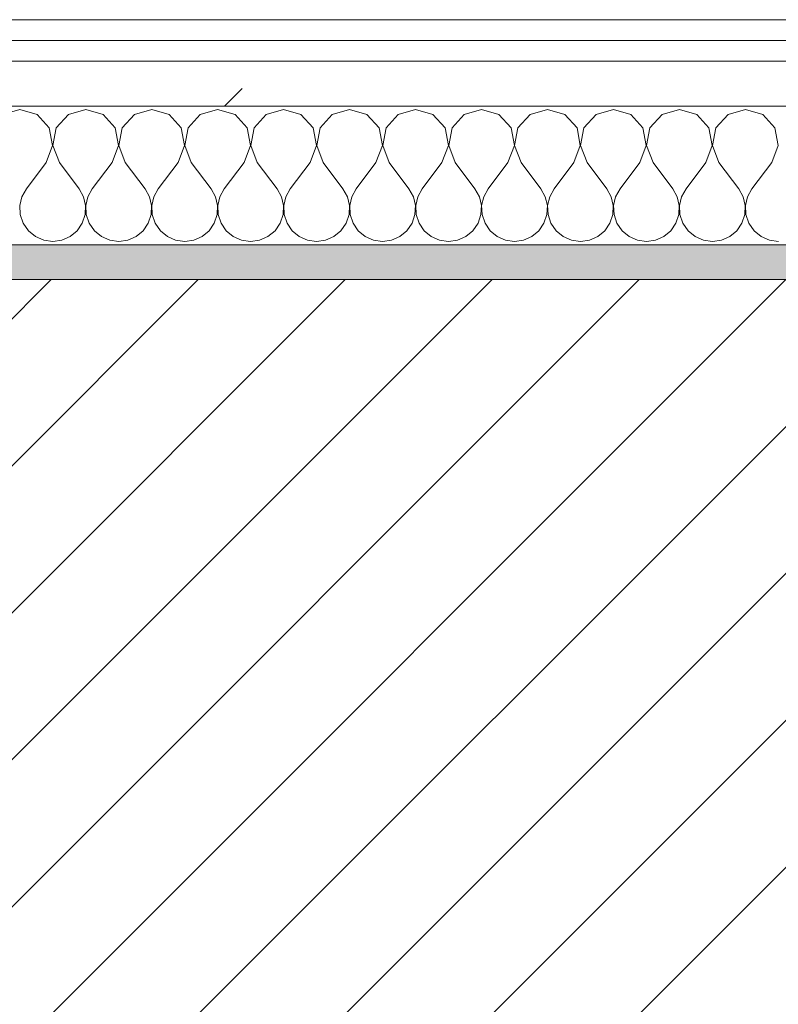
# Model space of a CAD drawing. Header units: millimetres. Extents: x -40968 to 11883, y -18816 to 4378.
# Tile 81 of 209: x -16105 to -15886, y -1413 to -1129. Entities that reach past the tile are written whole.
import ezdxf

# ---------------------------------------------------------------- set-up
doc = ezdxf.new("R2010")
doc.units = ezdxf.units.MM
doc.header["$MEASUREMENT"] = 0
doc.linetypes.add('Wipeout_Contour', pattern=[1000, 0, -1000])
doc.layers.add('12_FAÇ_Façana', color=7, linetype='Continuous')
doc.layers.add('Nuevo_08_E_Envans secs', color=7, linetype='Continuous')
for name, color, linetype, lineweight, true_color in [('12_FAÇ_Façana_Pluma_Nº__176', 7, 'Continuous', 15, 0x93a0c6), ('Nuevo_08_E_Envans secs_Pluma_Nº__102', 7, 'Continuous', 5, 0xcccccc), ('Nuevo_08_E_Envans secs_Pluma_Nº__171', 171, 'Continuous', 13, 0xaaaaff), ('Nuevo_08_E_Envans secs_Pluma_Nº__177', 7, 'Continuous', 15, 0xf7e046)]:
    doc.layers.add(name, color=color, linetype=linetype, lineweight=lineweight, true_color=true_color)
for name, color, linetype, lineweight in [('12_FAÇ_Façana_Pluma_Nº__2', 8, 'Continuous', 5), ('12_FAÇ_Façana_Pluma_Nº__7', 7, 'Continuous', 5), ('Nuevo_08_E_Envans secs_Pluma_Nº__1', 7, 'Continuous', 5)]:
    doc.layers.add(name, color=color, linetype=linetype, lineweight=lineweight)
pattern_1 = [(45, (0, 0), (-183.8478, 183.8478), [195, -65]), (45, (7e-14, 183.85), (-183.8478, 183.8478), [195, -65])]

# ---------------------------------------------------------------- blocks, each defined once
blk = doc.blocks.new('Muro_12_1', base_point=(-16936.43, -1193.98))
at = {"layer": '12_FAÇ_Façana_Pluma_Nº__176', "linetype": 'Continuous', "lineweight": 0, "true_color": 0x495063}
blk.add_hatch(color=251, dxfattribs=at).paths.add_polyline_path([(-14135.93, -1193.98), (-16936.43, -1193.98), (-16936.43, -1203.98), (-14135.93, -1203.98)])
at = {"layer": '12_FAÇ_Façana_Pluma_Nº__2', "linetype": 'Continuous', "lineweight": 5}
h = blk.add_hatch(dxfattribs=at)
h.set_pattern_fill('Ceramic_0001', color=8, style=0, pattern_type=2)
h.set_pattern_definition([(45, (0, 0), (-21.213203, 21.213203), [])])
h.paths.add_polyline_path([(-16936.43, -1418.98), (-14135.93, -1418.98), (-14135.93, -1203.98), (-16936.43, -1203.98)])
at = {"layer": '12_FAÇ_Façana_Pluma_Nº__7', "color": 7, "linetype": 'Continuous', "lineweight": 5}
blk.add_line((-14135.93, -1203.98), (-16936.43, -1203.98), dxfattribs=at)
at = {"layer": '12_FAÇ_Façana_Pluma_Nº__7', "color": 7, "linetype": 'Continuous', "lineweight": 5, "flags": 128}
blk.add_lwpolyline([(-14135.93, -1193.98), (-16936.43, -1193.98)], dxfattribs=at)
blk = doc.blocks.new('*X233')
at = {"layer": 'Nuevo_08_E_Envans secs_Pluma_Nº__102', "color": 254, "linetype": 'Continuous', "lineweight": 5, "true_color": 0xcccccc}
for p, q in [((-16104.76, -1154.93), (-16109.77, -1156.35)), ((-16099.75, -1156.35), (-16104.76, -1154.93)), ((-16096.24, -1160.19), (-16099.75, -1156.35)), ((-16090.72, -1156.35), (-16094.23, -1160.19)), ((-16085.71, -1154.93), (-16090.72, -1156.35)), ((-16080.71, -1156.35), (-16085.71, -1154.93)), ((-16077.2, -1160.19), (-16080.71, -1156.35)), ((-16071.67, -1156.35), (-16075.19, -1160.19)), ((-16066.67, -1154.93), (-16071.67, -1156.35)), ((-16061.66, -1156.35), (-16066.67, -1154.93)), ((-16058.15, -1160.19), (-16061.66, -1156.35)), ((-16052.63, -1156.35), (-16056.14, -1160.19)), ((-16047.62, -1154.93), (-16052.63, -1156.35)), ((-16042.61, -1156.35), (-16047.62, -1154.93)), ((-16039.1, -1160.19), (-16042.61, -1156.35)), ((-16033.58, -1156.35), (-16037.09, -1160.19)), ((-16028.57, -1154.93), (-16033.58, -1156.35)), ((-16023.56, -1156.35), (-16028.57, -1154.93)), ((-16020.05, -1160.19), (-16023.56, -1156.35)), ((-16014.53, -1156.35), (-16018.04, -1160.19)), ((-16009.52, -1154.93), (-16014.53, -1156.35)), ((-16004.52, -1156.35), (-16009.52, -1154.93)), ((-16001.01, -1160.19), (-16004.52, -1156.35)), ((-15995.48, -1156.35), (-15998.99, -1160.19)), ((-15990.48, -1154.93), (-15995.48, -1156.35)), ((-15985.47, -1156.35), (-15990.48, -1154.93)), ((-15981.96, -1160.19), (-15985.47, -1156.35)), ((-15976.44, -1156.35), (-15979.95, -1160.19)), ((-15971.43, -1154.93), (-15976.44, -1156.35)), ((-15966.42, -1156.35), (-15971.43, -1154.93)), ((-15962.91, -1160.19), (-15966.42, -1156.35)), ((-15957.39, -1156.35), (-15960.9, -1160.19)), ((-15952.38, -1154.93), (-15957.39, -1156.35)), ((-15947.37, -1156.35), (-15952.38, -1154.93)), ((-15943.86, -1160.19), (-15947.37, -1156.35)), ((-15938.34, -1156.35), (-15941.85, -1160.19)), ((-15933.33, -1154.93), (-15938.34, -1156.35)), ((-15928.33, -1156.35), (-15933.33, -1154.93)), ((-15924.81, -1160.19), (-15928.33, -1156.35)), ((-15919.29, -1156.35), (-15922.8, -1160.19)), ((-15914.29, -1154.93), (-15919.29, -1156.35)), ((-15909.28, -1156.35), (-15914.29, -1154.93)), ((-15905.77, -1160.19), (-15909.28, -1156.35)), ((-15900.25, -1156.35), (-15903.76, -1160.19)), ((-15895.24, -1154.93), (-15900.25, -1156.35)), ((-15890.23, -1156.35), (-15895.24, -1154.93)), ((-15886.72, -1160.19), (-15890.23, -1156.35)), ((-16095.28, -1165.31), (-16096.24, -1160.19)), ((-16094.23, -1160.19), (-16095.2, -1165.31)), ((-16076.23, -1165.31), (-16077.2, -1160.19)), ((-16075.19, -1160.19), (-16076.15, -1165.31)), ((-16057.18, -1165.31), (-16058.15, -1160.19)), ((-16056.14, -1160.19), (-16057.1, -1165.31)), ((-16038.13, -1165.31), (-16039.1, -1160.19)), ((-16037.09, -1160.19), (-16038.06, -1165.31)), ((-16019.09, -1165.31), (-16020.05, -1160.19)), ((-16018.04, -1160.19), (-16019.01, -1165.31)), ((-16000.04, -1165.31), (-16001.01, -1160.19)), ((-15998.99, -1160.19), (-15999.96, -1165.31)), ((-15980.99, -1165.31), (-15981.96, -1160.19)), ((-15979.95, -1160.19), (-15980.91, -1165.31)), ((-15961.94, -1165.31), (-15962.91, -1160.19)), ((-15960.9, -1160.19), (-15961.87, -1165.31)), ((-15942.9, -1165.31), (-15943.86, -1160.19)), ((-15941.85, -1160.19), (-15942.82, -1165.31)), ((-15923.85, -1165.31), (-15924.81, -1160.19)), ((-15922.8, -1160.19), (-15923.77, -1165.31)), ((-15904.8, -1165.31), (-15905.77, -1160.19)), ((-15903.76, -1160.19), (-15904.72, -1165.31)), ((-15885.75, -1165.31), (-15886.72, -1160.19)), ((-16097.14, -1170.17), (-16095.28, -1165.31)), ((-16095.2, -1165.31), (-16093.33, -1170.17)), ((-16078.1, -1170.17), (-16076.23, -1165.31)), ((-16076.15, -1165.31), (-16074.29, -1170.17)), ((-16059.05, -1170.17), (-16057.18, -1165.31)), ((-16057.1, -1165.31), (-16055.24, -1170.17)), ((-16040, -1170.17), (-16038.13, -1165.31)), ((-16038.06, -1165.31), (-16036.19, -1170.17)), ((-16020.95, -1170.17), (-16019.09, -1165.31)), ((-16019.01, -1165.31), (-16017.14, -1170.17)), ((-16001.9, -1170.17), (-16000.04, -1165.31)), ((-15999.96, -1165.31), (-15998.1, -1170.17)), ((-15982.86, -1170.17), (-15980.99, -1165.31)), ((-15980.91, -1165.31), (-15979.05, -1170.17)), ((-15963.81, -1170.17), (-15961.94, -1165.31)), ((-15961.87, -1165.31), (-15960, -1170.17)), ((-15944.76, -1170.17), (-15942.9, -1165.31)), ((-15942.82, -1165.31), (-15940.95, -1170.17)), ((-15925.71, -1170.17), (-15923.85, -1165.31)), ((-15923.77, -1165.31), (-15921.9, -1170.17)), ((-15906.67, -1170.17), (-15904.8, -1165.31)), ((-15904.72, -1165.31), (-15902.86, -1170.17)), ((-15887.62, -1170.17), (-15885.75, -1165.31)), ((-16097.14, -1170.17), (-16102.86, -1177.79)), ((-16093.33, -1170.17), (-16087.62, -1177.79)), ((-16078.1, -1170.17), (-16083.81, -1177.79)), ((-16074.29, -1170.17), (-16068.57, -1177.79)), ((-16059.05, -1170.17), (-16064.76, -1177.79)), ((-16055.24, -1170.17), (-16049.52, -1177.79)), ((-16040, -1170.17), (-16045.71, -1177.79)), ((-16036.19, -1170.17), (-16030.48, -1177.79)), ((-16020.95, -1170.17), (-16026.67, -1177.79)), ((-16017.14, -1170.17), (-16011.43, -1177.79)), ((-16001.9, -1170.17), (-16007.62, -1177.79)), ((-15998.1, -1170.17), (-15992.38, -1177.79)), ((-15982.86, -1170.17), (-15988.57, -1177.79)), ((-15979.05, -1170.17), (-15973.33, -1177.79)), ((-15963.81, -1170.17), (-15969.52, -1177.79)), ((-15960, -1170.17), (-15954.29, -1177.79)), ((-15944.76, -1170.17), (-15950.48, -1177.79)), ((-15940.95, -1170.17), (-15935.24, -1177.79)), ((-15925.71, -1170.17), (-15931.43, -1177.79)), ((-15921.9, -1170.17), (-15916.19, -1177.79)), ((-15906.67, -1170.17), (-15912.38, -1177.79)), ((-15902.86, -1170.17), (-15897.14, -1177.79)), ((-15887.62, -1170.17), (-15893.33, -1177.79)), ((-16102.86, -1177.79), (-16104.13, -1180.08)), ((-16086.35, -1180.08), (-16087.62, -1177.79)), ((-16083.81, -1177.79), (-16085.08, -1180.08)), ((-16067.3, -1180.08), (-16068.57, -1177.79)), ((-16064.76, -1177.79), (-16066.03, -1180.08)), ((-16048.25, -1180.08), (-16049.52, -1177.79)), ((-16045.71, -1177.79), (-16046.99, -1180.08)), ((-16029.2, -1180.08), (-16030.48, -1177.79)), ((-16026.67, -1177.79), (-16027.94, -1180.08)), ((-16010.16, -1180.08), (-16011.43, -1177.79)), ((-16007.62, -1177.79), (-16008.89, -1180.08)), ((-15991.11, -1180.08), (-15992.38, -1177.79)), ((-15988.57, -1177.79), (-15989.84, -1180.08)), ((-15972.06, -1180.08), (-15973.33, -1177.79)), ((-15969.52, -1177.79), (-15970.8, -1180.08)), ((-15953.01, -1180.08), (-15954.29, -1177.79)), ((-15950.48, -1177.79), (-15951.75, -1180.08)), ((-15933.97, -1180.08), (-15935.24, -1177.79)), ((-15931.43, -1177.79), (-15932.7, -1180.08)), ((-15914.92, -1180.08), (-15916.19, -1177.79)), ((-15912.38, -1177.79), (-15913.65, -1180.08)), ((-15895.87, -1180.08), (-15897.14, -1177.79)), ((-15893.33, -1177.79), (-15894.6, -1180.08)), ((-16104.13, -1180.08), (-16104.72, -1182.64)), ((-16104.72, -1182.64), (-16104.6, -1185.27)), ((-16085.75, -1182.64), (-16086.35, -1180.08)), ((-16085.88, -1185.27), (-16085.75, -1182.64)), ((-16085.08, -1180.08), (-16085.68, -1182.64)), ((-16085.68, -1182.64), (-16085.55, -1185.27)), ((-16066.71, -1182.64), (-16067.3, -1180.08)), ((-16066.83, -1185.27), (-16066.71, -1182.64)), ((-16066.03, -1180.08), (-16066.63, -1182.64)), ((-16066.63, -1182.64), (-16066.5, -1185.27)), ((-16047.66, -1182.64), (-16048.25, -1180.08)), ((-16047.78, -1185.27), (-16047.66, -1182.64)), ((-16046.99, -1180.08), (-16047.58, -1182.64)), ((-16047.58, -1182.64), (-16047.45, -1185.27)), ((-16028.61, -1182.64), (-16029.2, -1180.08)), ((-16028.74, -1185.27), (-16028.61, -1182.64)), ((-16027.94, -1180.08), (-16028.53, -1182.64)), ((-16028.53, -1182.64), (-16028.41, -1185.27)), ((-16009.56, -1182.64), (-16010.16, -1180.08)), ((-16009.69, -1185.27), (-16009.56, -1182.64)), ((-16008.89, -1180.08), (-16009.49, -1182.64)), ((-16009.49, -1182.64), (-16009.36, -1185.27)), ((-15990.51, -1182.64), (-15991.11, -1180.08)), ((-15990.64, -1185.27), (-15990.51, -1182.64)), ((-15989.84, -1180.08), (-15990.44, -1182.64)), ((-15990.44, -1182.64), (-15990.31, -1185.27)), ((-15971.47, -1182.64), (-15972.06, -1180.08)), ((-15971.59, -1185.27), (-15971.47, -1182.64)), ((-15970.8, -1180.08), (-15971.39, -1182.64)), ((-15971.39, -1182.64), (-15971.26, -1185.27)), ((-15952.42, -1182.64), (-15953.01, -1180.08)), ((-15952.55, -1185.27), (-15952.42, -1182.64)), ((-15951.75, -1180.08), (-15952.34, -1182.64)), ((-15952.34, -1182.64), (-15952.22, -1185.27)), ((-15933.37, -1182.64), (-15933.97, -1180.08)), ((-15933.5, -1185.27), (-15933.37, -1182.64)), ((-15932.7, -1180.08), (-15933.29, -1182.64)), ((-15933.29, -1182.64), (-15933.17, -1185.27)), ((-15914.32, -1182.64), (-15914.92, -1180.08)), ((-15914.45, -1185.27), (-15914.32, -1182.64)), ((-15913.65, -1180.08), (-15914.25, -1182.64)), ((-15914.25, -1182.64), (-15914.12, -1185.27)), ((-15895.28, -1182.64), (-15895.87, -1180.08)), ((-15895.4, -1185.27), (-15895.28, -1182.64)), ((-15894.6, -1180.08), (-15895.2, -1182.64)), ((-15895.2, -1182.64), (-15895.07, -1185.27)), ((-16104.6, -1185.27), (-16103.76, -1187.76)), ((-16086.72, -1187.76), (-16085.88, -1185.27)), ((-16085.55, -1185.27), (-16084.71, -1187.76)), ((-16067.67, -1187.76), (-16066.83, -1185.27)), ((-16066.5, -1185.27), (-16065.66, -1187.76)), ((-16048.62, -1187.76), (-16047.78, -1185.27)), ((-16047.45, -1185.27), (-16046.61, -1187.76)), ((-16029.58, -1187.76), (-16028.74, -1185.27)), ((-16028.41, -1185.27), (-16027.57, -1187.76)), ((-16010.53, -1187.76), (-16009.69, -1185.27)), ((-16009.36, -1185.27), (-16008.52, -1187.76)), ((-15991.48, -1187.76), (-15990.64, -1185.27)), ((-15990.31, -1185.27), (-15989.47, -1187.76)), ((-15972.43, -1187.76), (-15971.59, -1185.27)), ((-15971.26, -1185.27), (-15970.42, -1187.76)), ((-15953.39, -1187.76), (-15952.55, -1185.27)), ((-15952.22, -1185.27), (-15951.38, -1187.76)), ((-15934.34, -1187.76), (-15933.5, -1185.27)), ((-15933.17, -1185.27), (-15932.33, -1187.76)), ((-15915.29, -1187.76), (-15914.45, -1185.27)), ((-15914.12, -1185.27), (-15913.28, -1187.76)), ((-15896.24, -1187.76), (-15895.4, -1185.27)), ((-15895.07, -1185.27), (-15894.23, -1187.76)), ((-16103.76, -1187.76), (-16102.27, -1189.92)), ((-16088.21, -1189.92), (-16086.72, -1187.76)), ((-16084.71, -1187.76), (-16083.22, -1189.92)), ((-16069.16, -1189.92), (-16067.67, -1187.76)), ((-16065.66, -1187.76), (-16064.17, -1189.92)), ((-16050.11, -1189.92), (-16048.62, -1187.76)), ((-16046.61, -1187.76), (-16045.13, -1189.92)), ((-16031.06, -1189.92), (-16029.58, -1187.76)), ((-16027.57, -1187.76), (-16026.08, -1189.92)), ((-16012.02, -1189.92), (-16010.53, -1187.76)), ((-16008.52, -1187.76), (-16007.03, -1189.92)), ((-15992.97, -1189.92), (-15991.48, -1187.76)), ((-15989.47, -1187.76), (-15987.98, -1189.92)), ((-15973.92, -1189.92), (-15972.43, -1187.76)), ((-15970.42, -1187.76), (-15968.94, -1189.92)), ((-15954.87, -1189.92), (-15953.39, -1187.76)), ((-15951.38, -1187.76), (-15949.89, -1189.92)), ((-15935.83, -1189.92), (-15934.34, -1187.76)), ((-15932.33, -1187.76), (-15930.84, -1189.92)), ((-15916.78, -1189.92), (-15915.29, -1187.76)), ((-15913.28, -1187.76), (-15911.79, -1189.92)), ((-15897.73, -1189.92), (-15896.24, -1187.76)), ((-15894.23, -1187.76), (-15892.74, -1189.92)), ((-16102.27, -1189.92), (-16100.25, -1191.6)), ((-16090.23, -1191.6), (-16088.21, -1189.92)), ((-16083.22, -1189.92), (-16081.2, -1191.6)), ((-16071.18, -1191.6), (-16069.16, -1189.92)), ((-16064.17, -1189.92), (-16062.15, -1191.6)), ((-16052.14, -1191.6), (-16050.11, -1189.92)), ((-16045.13, -1189.92), (-16043.1, -1191.6)), ((-16033.09, -1191.6), (-16031.06, -1189.92)), ((-16026.08, -1189.92), (-16024.05, -1191.6)), ((-16014.04, -1191.6), (-16012.02, -1189.92)), ((-16007.03, -1189.92), (-16005.01, -1191.6)), ((-15994.99, -1191.6), (-15992.97, -1189.92)), ((-15987.98, -1189.92), (-15985.96, -1191.6)), ((-15975.95, -1191.6), (-15973.92, -1189.92)), ((-15968.94, -1189.92), (-15966.91, -1191.6)), ((-15956.9, -1191.6), (-15954.87, -1189.92)), ((-15949.89, -1189.92), (-15947.86, -1191.6)), ((-15937.85, -1191.6), (-15935.83, -1189.92)), ((-15930.84, -1189.92), (-15928.82, -1191.6)), ((-15918.8, -1191.6), (-15916.78, -1189.92)), ((-15911.79, -1189.92), (-15909.77, -1191.6)), ((-15899.75, -1191.6), (-15897.73, -1189.92)), ((-15892.74, -1189.92), (-15890.72, -1191.6)), ((-16100.25, -1191.6), (-16097.84, -1192.66)), ((-16097.84, -1192.66), (-16095.24, -1193.02)), ((-16095.24, -1193.02), (-16092.64, -1192.66)), ((-16092.64, -1192.66), (-16090.23, -1191.6)), ((-16081.2, -1191.6), (-16078.79, -1192.66)), ((-16078.79, -1192.66), (-16076.19, -1193.02)), ((-16076.19, -1193.02), (-16073.59, -1192.66)), ((-16073.59, -1192.66), (-16071.18, -1191.6)), ((-16062.15, -1191.6), (-16059.75, -1192.66)), ((-16059.75, -1192.66), (-16057.14, -1193.02)), ((-16057.14, -1193.02), (-16054.54, -1192.66)), ((-16054.54, -1192.66), (-16052.14, -1191.6)), ((-16043.1, -1191.6), (-16040.7, -1192.66)), ((-16040.7, -1192.66), (-16038.1, -1193.02)), ((-16038.1, -1193.02), (-16035.49, -1192.66)), ((-16035.49, -1192.66), (-16033.09, -1191.6)), ((-16024.05, -1191.6), (-16021.65, -1192.66)), ((-16021.65, -1192.66), (-16019.05, -1193.02)), ((-16019.05, -1193.02), (-16016.45, -1192.66)), ((-16016.45, -1192.66), (-16014.04, -1191.6)), ((-16005.01, -1191.6), (-16002.6, -1192.66)), ((-16002.6, -1192.66), (-16000, -1193.02)), ((-16000, -1193.02), (-15997.4, -1192.66)), ((-15997.4, -1192.66), (-15994.99, -1191.6)), ((-15985.96, -1191.6), (-15983.55, -1192.66)), ((-15983.55, -1192.66), (-15980.95, -1193.02)), ((-15980.95, -1193.02), (-15978.35, -1192.66)), ((-15978.35, -1192.66), (-15975.95, -1191.6)), ((-15966.91, -1191.6), (-15964.51, -1192.66)), ((-15964.51, -1192.66), (-15961.9, -1193.02)), ((-15961.9, -1193.02), (-15959.3, -1192.66)), ((-15959.3, -1192.66), (-15956.9, -1191.6)), ((-15947.86, -1191.6), (-15945.46, -1192.66)), ((-15945.46, -1192.66), (-15942.86, -1193.02)), ((-15942.86, -1193.02), (-15940.25, -1192.66)), ((-15940.25, -1192.66), (-15937.85, -1191.6)), ((-15928.82, -1191.6), (-15926.41, -1192.66)), ((-15926.41, -1192.66), (-15923.81, -1193.02)), ((-15923.81, -1193.02), (-15921.21, -1192.66)), ((-15921.21, -1192.66), (-15918.8, -1191.6)), ((-15909.77, -1191.6), (-15907.36, -1192.66)), ((-15907.36, -1192.66), (-15904.76, -1193.02)), ((-15904.76, -1193.02), (-15902.16, -1192.66)), ((-15902.16, -1192.66), (-15899.75, -1191.6)), ((-15890.72, -1191.6), (-15888.32, -1192.66)), ((-15888.32, -1192.66), (-15885.71, -1193.02))]:
    blk.add_line(p, q, dxfattribs=at)
blk = doc.blocks.new('Muro_92_1', base_point=(-14135.93, -1193.98))
at = {"layer": 'Nuevo_08_E_Envans secs_Pluma_Nº__1', "color": 7, "linetype": 'Continuous', "lineweight": 5, "flags": 128}
blk.add_lwpolyline([(-16936.43, -1193.98), (-14135.93, -1193.98)], dxfattribs=at)
at = {"color": 254, "linetype": 'Wipeout_Contour', "lineweight": 0, "ltscale": 62310.788122}
blk.add_wipeout([(-14135.93, -1128.98), (-16936.43, -1128.98), (-16936.43, -1134.98), (-14135.93, -1134.98)], dxfattribs=at).dxf.layer = 'Nuevo_08_E_Envans secs'
at = {"color": 254, "linetype": 'Wipeout_Contour', "lineweight": 0, "ltscale": 62315.364932}
blk.add_wipeout([(-14135.93, -1140.98), (-16936.43, -1140.98), (-16936.43, -1153.98), (-14135.93, -1153.98)], dxfattribs=at).dxf.layer = 'Nuevo_08_E_Envans secs'
at = {"layer": 'Nuevo_08_E_Envans secs_Pluma_Nº__171', "linetype": 'Continuous', "lineweight": 13, "true_color": 0xaaaaff}
h = blk.add_hatch(dxfattribs=at)
h.set_pattern_fill('Panellat_HPL_0001', color=161, style=0, pattern_type=2)
h.set_pattern_definition(pattern_1)
h.paths.add_polyline_path([(-14135.93, -1128.98), (-16936.43, -1128.98), (-16936.43, -1134.98), (-14135.93, -1134.98)])
at = {"layer": 'Nuevo_08_E_Envans secs_Pluma_Nº__177', "linetype": 'Continuous', "lineweight": 15, "true_color": 0xf7e046}
h = blk.add_hatch(dxfattribs=at)
h.set_pattern_fill('Panellat_HPL_0001', color=53, style=0, pattern_type=2)
h.set_pattern_definition(pattern_1)
h.paths.add_polyline_path([(-14135.93, -1140.98), (-16936.43, -1140.98), (-16936.43, -1153.98), (-14135.93, -1153.98)])
at = {"layer": 'Nuevo_08_E_Envans secs_Pluma_Nº__1', "color": 7, "linetype": 'Continuous', "lineweight": 5}
for p, q in [((-14135.93, -1134.98), (-16936.43, -1134.98)), ((-14135.93, -1140.98), (-16936.43, -1140.98)), ((-14135.93, -1153.98), (-16936.43, -1153.98))]:
    blk.add_line(p, q, dxfattribs=at)
at = {"layer": 'Nuevo_08_E_Envans secs_Pluma_Nº__1', "color": 7, "linetype": 'Continuous', "lineweight": 5, "flags": 128}
blk.add_lwpolyline([(-14135.93, -1128.98), (-16936.43, -1128.98)], dxfattribs=at)
at = {"layer": 'Nuevo_08_E_Envans secs', "color": 7, "lineweight": 20}
blk.add_blockref('*X233', (0, 0), dxfattribs=at)
blk = doc.blocks.new('*X489')
at = {"layer": 'Nuevo_08_E_Envans secs_Pluma_Nº__102', "color": 254, "linetype": 'Continuous', "lineweight": 5, "true_color": 0xcccccc}
for p, q in [((-16104.76, -1154.93), (-16109.77, -1156.35)), ((-16099.75, -1156.35), (-16104.76, -1154.93)), ((-16096.24, -1160.19), (-16099.75, -1156.35)), ((-16090.72, -1156.35), (-16094.23, -1160.19)), ((-16085.71, -1154.93), (-16090.72, -1156.35)), ((-16080.71, -1156.35), (-16085.71, -1154.93)), ((-16077.2, -1160.19), (-16080.71, -1156.35)), ((-16071.67, -1156.35), (-16075.19, -1160.19)), ((-16066.67, -1154.93), (-16071.67, -1156.35)), ((-16061.66, -1156.35), (-16066.67, -1154.93)), ((-16058.15, -1160.19), (-16061.66, -1156.35)), ((-16052.63, -1156.35), (-16056.14, -1160.19)), ((-16047.62, -1154.93), (-16052.63, -1156.35)), ((-16042.61, -1156.35), (-16047.62, -1154.93)), ((-16039.1, -1160.19), (-16042.61, -1156.35)), ((-16033.58, -1156.35), (-16037.09, -1160.19)), ((-16028.57, -1154.93), (-16033.58, -1156.35)), ((-16023.56, -1156.35), (-16028.57, -1154.93)), ((-16020.05, -1160.19), (-16023.56, -1156.35)), ((-16014.53, -1156.35), (-16018.04, -1160.19)), ((-16009.52, -1154.93), (-16014.53, -1156.35)), ((-16004.52, -1156.35), (-16009.52, -1154.93)), ((-16001.01, -1160.19), (-16004.52, -1156.35)), ((-15995.48, -1156.35), (-15998.99, -1160.19)), ((-15990.48, -1154.93), (-15995.48, -1156.35)), ((-15985.47, -1156.35), (-15990.48, -1154.93)), ((-15981.96, -1160.19), (-15985.47, -1156.35)), ((-15976.44, -1156.35), (-15979.95, -1160.19)), ((-15971.43, -1154.93), (-15976.44, -1156.35)), ((-15966.42, -1156.35), (-15971.43, -1154.93)), ((-15962.91, -1160.19), (-15966.42, -1156.35)), ((-15957.39, -1156.35), (-15960.9, -1160.19)), ((-15952.38, -1154.93), (-15957.39, -1156.35)), ((-15947.37, -1156.35), (-15952.38, -1154.93)), ((-15943.86, -1160.19), (-15947.37, -1156.35)), ((-15938.34, -1156.35), (-15941.85, -1160.19)), ((-15933.33, -1154.93), (-15938.34, -1156.35)), ((-15928.33, -1156.35), (-15933.33, -1154.93)), ((-15924.81, -1160.19), (-15928.33, -1156.35)), ((-15919.29, -1156.35), (-15922.8, -1160.19)), ((-15914.29, -1154.93), (-15919.29, -1156.35)), ((-15909.28, -1156.35), (-15914.29, -1154.93)), ((-15905.77, -1160.19), (-15909.28, -1156.35)), ((-15900.25, -1156.35), (-15903.76, -1160.19)), ((-15895.24, -1154.93), (-15900.25, -1156.35)), ((-15890.23, -1156.35), (-15895.24, -1154.93)), ((-15886.72, -1160.19), (-15890.23, -1156.35)), ((-16095.28, -1165.31), (-16096.24, -1160.19)), ((-16094.23, -1160.19), (-16095.2, -1165.31)), ((-16076.23, -1165.31), (-16077.2, -1160.19)), ((-16075.19, -1160.19), (-16076.15, -1165.31)), ((-16057.18, -1165.31), (-16058.15, -1160.19)), ((-16056.14, -1160.19), (-16057.1, -1165.31)), ((-16038.13, -1165.31), (-16039.1, -1160.19)), ((-16037.09, -1160.19), (-16038.06, -1165.31)), ((-16019.09, -1165.31), (-16020.05, -1160.19)), ((-16018.04, -1160.19), (-16019.01, -1165.31)), ((-16000.04, -1165.31), (-16001.01, -1160.19)), ((-15998.99, -1160.19), (-15999.96, -1165.31)), ((-15980.99, -1165.31), (-15981.96, -1160.19)), ((-15979.95, -1160.19), (-15980.91, -1165.31)), ((-15961.94, -1165.31), (-15962.91, -1160.19)), ((-15960.9, -1160.19), (-15961.87, -1165.31)), ((-15942.9, -1165.31), (-15943.86, -1160.19)), ((-15941.85, -1160.19), (-15942.82, -1165.31)), ((-15923.85, -1165.31), (-15924.81, -1160.19)), ((-15922.8, -1160.19), (-15923.77, -1165.31)), ((-15904.8, -1165.31), (-15905.77, -1160.19)), ((-15903.76, -1160.19), (-15904.72, -1165.31)), ((-15885.75, -1165.31), (-15886.72, -1160.19)), ((-16097.14, -1170.17), (-16095.28, -1165.31)), ((-16095.2, -1165.31), (-16093.33, -1170.17)), ((-16078.1, -1170.17), (-16076.23, -1165.31)), ((-16076.15, -1165.31), (-16074.29, -1170.17)), ((-16059.05, -1170.17), (-16057.18, -1165.31)), ((-16057.1, -1165.31), (-16055.24, -1170.17)), ((-16040, -1170.17), (-16038.13, -1165.31)), ((-16038.06, -1165.31), (-16036.19, -1170.17)), ((-16020.95, -1170.17), (-16019.09, -1165.31)), ((-16019.01, -1165.31), (-16017.14, -1170.17)), ((-16001.9, -1170.17), (-16000.04, -1165.31)), ((-15999.96, -1165.31), (-15998.1, -1170.17)), ((-15982.86, -1170.17), (-15980.99, -1165.31)), ((-15980.91, -1165.31), (-15979.05, -1170.17)), ((-15963.81, -1170.17), (-15961.94, -1165.31)), ((-15961.87, -1165.31), (-15960, -1170.17)), ((-15944.76, -1170.17), (-15942.9, -1165.31)), ((-15942.82, -1165.31), (-15940.95, -1170.17)), ((-15925.71, -1170.17), (-15923.85, -1165.31)), ((-15923.77, -1165.31), (-15921.9, -1170.17)), ((-15906.67, -1170.17), (-15904.8, -1165.31)), ((-15904.72, -1165.31), (-15902.86, -1170.17)), ((-15887.62, -1170.17), (-15885.75, -1165.31)), ((-16097.14, -1170.17), (-16102.86, -1177.79)), ((-16093.33, -1170.17), (-16087.62, -1177.79)), ((-16078.1, -1170.17), (-16083.81, -1177.79)), ((-16074.29, -1170.17), (-16068.57, -1177.79)), ((-16059.05, -1170.17), (-16064.76, -1177.79)), ((-16055.24, -1170.17), (-16049.52, -1177.79)), ((-16040, -1170.17), (-16045.71, -1177.79)), ((-16036.19, -1170.17), (-16030.48, -1177.79)), ((-16020.95, -1170.17), (-16026.67, -1177.79)), ((-16017.14, -1170.17), (-16011.43, -1177.79)), ((-16001.9, -1170.17), (-16007.62, -1177.79)), ((-15998.1, -1170.17), (-15992.38, -1177.79)), ((-15982.86, -1170.17), (-15988.57, -1177.79)), ((-15979.05, -1170.17), (-15973.33, -1177.79)), ((-15963.81, -1170.17), (-15969.52, -1177.79)), ((-15960, -1170.17), (-15954.29, -1177.79)), ((-15944.76, -1170.17), (-15950.48, -1177.79)), ((-15940.95, -1170.17), (-15935.24, -1177.79)), ((-15925.71, -1170.17), (-15931.43, -1177.79)), ((-15921.9, -1170.17), (-15916.19, -1177.79)), ((-15906.67, -1170.17), (-15912.38, -1177.79)), ((-15902.86, -1170.17), (-15897.14, -1177.79)), ((-15887.62, -1170.17), (-15893.33, -1177.79)), ((-16102.86, -1177.79), (-16104.13, -1180.08)), ((-16086.35, -1180.08), (-16087.62, -1177.79)), ((-16083.81, -1177.79), (-16085.08, -1180.08)), ((-16067.3, -1180.08), (-16068.57, -1177.79)), ((-16064.76, -1177.79), (-16066.03, -1180.08)), ((-16048.25, -1180.08), (-16049.52, -1177.79)), ((-16045.71, -1177.79), (-16046.99, -1180.08)), ((-16029.2, -1180.08), (-16030.48, -1177.79)), ((-16026.67, -1177.79), (-16027.94, -1180.08)), ((-16010.16, -1180.08), (-16011.43, -1177.79)), ((-16007.62, -1177.79), (-16008.89, -1180.08)), ((-15991.11, -1180.08), (-15992.38, -1177.79)), ((-15988.57, -1177.79), (-15989.84, -1180.08)), ((-15972.06, -1180.08), (-15973.33, -1177.79)), ((-15969.52, -1177.79), (-15970.8, -1180.08)), ((-15953.01, -1180.08), (-15954.29, -1177.79)), ((-15950.48, -1177.79), (-15951.75, -1180.08)), ((-15933.97, -1180.08), (-15935.24, -1177.79)), ((-15931.43, -1177.79), (-15932.7, -1180.08)), ((-15914.92, -1180.08), (-15916.19, -1177.79)), ((-15912.38, -1177.79), (-15913.65, -1180.08)), ((-15895.87, -1180.08), (-15897.14, -1177.79)), ((-15893.33, -1177.79), (-15894.6, -1180.08)), ((-16104.13, -1180.08), (-16104.72, -1182.64)), ((-16104.72, -1182.64), (-16104.6, -1185.27)), ((-16085.75, -1182.64), (-16086.35, -1180.08)), ((-16085.88, -1185.27), (-16085.75, -1182.64)), ((-16085.08, -1180.08), (-16085.68, -1182.64)), ((-16085.68, -1182.64), (-16085.55, -1185.27)), ((-16066.71, -1182.64), (-16067.3, -1180.08)), ((-16066.83, -1185.27), (-16066.71, -1182.64)), ((-16066.03, -1180.08), (-16066.63, -1182.64)), ((-16066.63, -1182.64), (-16066.5, -1185.27)), ((-16047.66, -1182.64), (-16048.25, -1180.08)), ((-16047.78, -1185.27), (-16047.66, -1182.64)), ((-16046.99, -1180.08), (-16047.58, -1182.64)), ((-16047.58, -1182.64), (-16047.45, -1185.27)), ((-16028.61, -1182.64), (-16029.2, -1180.08)), ((-16028.74, -1185.27), (-16028.61, -1182.64)), ((-16027.94, -1180.08), (-16028.53, -1182.64)), ((-16028.53, -1182.64), (-16028.41, -1185.27)), ((-16009.56, -1182.64), (-16010.16, -1180.08)), ((-16009.69, -1185.27), (-16009.56, -1182.64)), ((-16008.89, -1180.08), (-16009.49, -1182.64)), ((-16009.49, -1182.64), (-16009.36, -1185.27)), ((-15990.51, -1182.64), (-15991.11, -1180.08)), ((-15990.64, -1185.27), (-15990.51, -1182.64)), ((-15989.84, -1180.08), (-15990.44, -1182.64)), ((-15990.44, -1182.64), (-15990.31, -1185.27)), ((-15971.47, -1182.64), (-15972.06, -1180.08)), ((-15971.59, -1185.27), (-15971.47, -1182.64)), ((-15970.8, -1180.08), (-15971.39, -1182.64)), ((-15971.39, -1182.64), (-15971.26, -1185.27)), ((-15952.42, -1182.64), (-15953.01, -1180.08)), ((-15952.55, -1185.27), (-15952.42, -1182.64)), ((-15951.75, -1180.08), (-15952.34, -1182.64)), ((-15952.34, -1182.64), (-15952.22, -1185.27)), ((-15933.37, -1182.64), (-15933.97, -1180.08)), ((-15933.5, -1185.27), (-15933.37, -1182.64)), ((-15932.7, -1180.08), (-15933.29, -1182.64)), ((-15933.29, -1182.64), (-15933.17, -1185.27)), ((-15914.32, -1182.64), (-15914.92, -1180.08)), ((-15914.45, -1185.27), (-15914.32, -1182.64)), ((-15913.65, -1180.08), (-15914.25, -1182.64)), ((-15914.25, -1182.64), (-15914.12, -1185.27)), ((-15895.28, -1182.64), (-15895.87, -1180.08)), ((-15895.4, -1185.27), (-15895.28, -1182.64)), ((-15894.6, -1180.08), (-15895.2, -1182.64)), ((-15895.2, -1182.64), (-15895.07, -1185.27)), ((-16104.6, -1185.27), (-16103.76, -1187.76)), ((-16086.72, -1187.76), (-16085.88, -1185.27)), ((-16085.55, -1185.27), (-16084.71, -1187.76)), ((-16067.67, -1187.76), (-16066.83, -1185.27)), ((-16066.5, -1185.27), (-16065.66, -1187.76)), ((-16048.62, -1187.76), (-16047.78, -1185.27)), ((-16047.45, -1185.27), (-16046.61, -1187.76)), ((-16029.58, -1187.76), (-16028.74, -1185.27)), ((-16028.41, -1185.27), (-16027.57, -1187.76)), ((-16010.53, -1187.76), (-16009.69, -1185.27)), ((-16009.36, -1185.27), (-16008.52, -1187.76)), ((-15991.48, -1187.76), (-15990.64, -1185.27)), ((-15990.31, -1185.27), (-15989.47, -1187.76)), ((-15972.43, -1187.76), (-15971.59, -1185.27)), ((-15971.26, -1185.27), (-15970.42, -1187.76)), ((-15953.39, -1187.76), (-15952.55, -1185.27)), ((-15952.22, -1185.27), (-15951.38, -1187.76)), ((-15934.34, -1187.76), (-15933.5, -1185.27)), ((-15933.17, -1185.27), (-15932.33, -1187.76)), ((-15915.29, -1187.76), (-15914.45, -1185.27)), ((-15914.12, -1185.27), (-15913.28, -1187.76)), ((-15896.24, -1187.76), (-15895.4, -1185.27)), ((-15895.07, -1185.27), (-15894.23, -1187.76)), ((-16103.76, -1187.76), (-16102.27, -1189.92)), ((-16088.21, -1189.92), (-16086.72, -1187.76)), ((-16084.71, -1187.76), (-16083.22, -1189.92)), ((-16069.16, -1189.92), (-16067.67, -1187.76)), ((-16065.66, -1187.76), (-16064.17, -1189.92)), ((-16050.11, -1189.92), (-16048.62, -1187.76)), ((-16046.61, -1187.76), (-16045.13, -1189.92)), ((-16031.06, -1189.92), (-16029.58, -1187.76)), ((-16027.57, -1187.76), (-16026.08, -1189.92)), ((-16012.02, -1189.92), (-16010.53, -1187.76)), ((-16008.52, -1187.76), (-16007.03, -1189.92)), ((-15992.97, -1189.92), (-15991.48, -1187.76)), ((-15989.47, -1187.76), (-15987.98, -1189.92)), ((-15973.92, -1189.92), (-15972.43, -1187.76)), ((-15970.42, -1187.76), (-15968.94, -1189.92)), ((-15954.87, -1189.92), (-15953.39, -1187.76)), ((-15951.38, -1187.76), (-15949.89, -1189.92)), ((-15935.83, -1189.92), (-15934.34, -1187.76)), ((-15932.33, -1187.76), (-15930.84, -1189.92)), ((-15916.78, -1189.92), (-15915.29, -1187.76)), ((-15913.28, -1187.76), (-15911.79, -1189.92)), ((-15897.73, -1189.92), (-15896.24, -1187.76)), ((-15894.23, -1187.76), (-15892.74, -1189.92)), ((-16102.27, -1189.92), (-16100.25, -1191.6)), ((-16090.23, -1191.6), (-16088.21, -1189.92)), ((-16083.22, -1189.92), (-16081.2, -1191.6)), ((-16071.18, -1191.6), (-16069.16, -1189.92)), ((-16064.17, -1189.92), (-16062.15, -1191.6)), ((-16052.14, -1191.6), (-16050.11, -1189.92)), ((-16045.13, -1189.92), (-16043.1, -1191.6)), ((-16033.09, -1191.6), (-16031.06, -1189.92)), ((-16026.08, -1189.92), (-16024.05, -1191.6)), ((-16014.04, -1191.6), (-16012.02, -1189.92)), ((-16007.03, -1189.92), (-16005.01, -1191.6)), ((-15994.99, -1191.6), (-15992.97, -1189.92)), ((-15987.98, -1189.92), (-15985.96, -1191.6)), ((-15975.95, -1191.6), (-15973.92, -1189.92)), ((-15968.94, -1189.92), (-15966.91, -1191.6)), ((-15956.9, -1191.6), (-15954.87, -1189.92)), ((-15949.89, -1189.92), (-15947.86, -1191.6)), ((-15937.85, -1191.6), (-15935.83, -1189.92)), ((-15930.84, -1189.92), (-15928.82, -1191.6)), ((-15918.8, -1191.6), (-15916.78, -1189.92)), ((-15911.79, -1189.92), (-15909.77, -1191.6)), ((-15899.75, -1191.6), (-15897.73, -1189.92)), ((-15892.74, -1189.92), (-15890.72, -1191.6)), ((-16100.25, -1191.6), (-16097.84, -1192.66)), ((-16097.84, -1192.66), (-16095.24, -1193.02)), ((-16095.24, -1193.02), (-16092.64, -1192.66)), ((-16092.64, -1192.66), (-16090.23, -1191.6)), ((-16081.2, -1191.6), (-16078.79, -1192.66)), ((-16078.79, -1192.66), (-16076.19, -1193.02)), ((-16076.19, -1193.02), (-16073.59, -1192.66)), ((-16073.59, -1192.66), (-16071.18, -1191.6)), ((-16062.15, -1191.6), (-16059.75, -1192.66)), ((-16059.75, -1192.66), (-16057.14, -1193.02)), ((-16057.14, -1193.02), (-16054.54, -1192.66)), ((-16054.54, -1192.66), (-16052.14, -1191.6)), ((-16043.1, -1191.6), (-16040.7, -1192.66)), ((-16040.7, -1192.66), (-16038.1, -1193.02)), ((-16038.1, -1193.02), (-16035.49, -1192.66)), ((-16035.49, -1192.66), (-16033.09, -1191.6)), ((-16024.05, -1191.6), (-16021.65, -1192.66)), ((-16021.65, -1192.66), (-16019.05, -1193.02)), ((-16019.05, -1193.02), (-16016.45, -1192.66)), ((-16016.45, -1192.66), (-16014.04, -1191.6)), ((-16005.01, -1191.6), (-16002.6, -1192.66)), ((-16002.6, -1192.66), (-16000, -1193.02)), ((-16000, -1193.02), (-15997.4, -1192.66)), ((-15997.4, -1192.66), (-15994.99, -1191.6)), ((-15985.96, -1191.6), (-15983.55, -1192.66)), ((-15983.55, -1192.66), (-15980.95, -1193.02)), ((-15980.95, -1193.02), (-15978.35, -1192.66)), ((-15978.35, -1192.66), (-15975.95, -1191.6)), ((-15966.91, -1191.6), (-15964.51, -1192.66)), ((-15964.51, -1192.66), (-15961.9, -1193.02)), ((-15961.9, -1193.02), (-15959.3, -1192.66)), ((-15959.3, -1192.66), (-15956.9, -1191.6)), ((-15947.86, -1191.6), (-15945.46, -1192.66)), ((-15945.46, -1192.66), (-15942.86, -1193.02)), ((-15942.86, -1193.02), (-15940.25, -1192.66)), ((-15940.25, -1192.66), (-15937.85, -1191.6)), ((-15928.82, -1191.6), (-15926.41, -1192.66)), ((-15926.41, -1192.66), (-15923.81, -1193.02)), ((-15923.81, -1193.02), (-15921.21, -1192.66)), ((-15921.21, -1192.66), (-15918.8, -1191.6)), ((-15909.77, -1191.6), (-15907.36, -1192.66)), ((-15907.36, -1192.66), (-15904.76, -1193.02)), ((-15904.76, -1193.02), (-15902.16, -1192.66)), ((-15902.16, -1192.66), (-15899.75, -1191.6)), ((-15890.72, -1191.6), (-15888.32, -1192.66)), ((-15888.32, -1192.66), (-15885.71, -1193.02))]:
    blk.add_line(p, q, dxfattribs=at)
blk = doc.blocks.new('Muro_152_1', base_point=(-16136.43, -1128.98))
at = {"layer": 'Nuevo_08_E_Envans secs_Pluma_Nº__1', "color": 7, "linetype": 'Continuous', "lineweight": 5, "flags": 128}
blk.add_lwpolyline([(-16136.43, -1193.98), (-14135.93, -1193.98)], dxfattribs=at)
at = {"color": 254, "linetype": 'Wipeout_Contour', "lineweight": 0, "ltscale": 60714.529183}
blk.add_wipeout([(-14135.93, -1128.98), (-16136.43, -1128.98), (-16136.43, -1134.98), (-14135.93, -1134.98)], dxfattribs=at).dxf.layer = 'Nuevo_08_E_Envans secs'
at = {"color": 254, "linetype": 'Wipeout_Contour', "lineweight": 0, "ltscale": 60719.208822}
blk.add_wipeout([(-14135.93, -1140.98), (-16136.43, -1140.98), (-16136.43, -1153.98), (-14135.93, -1153.98)], dxfattribs=at).dxf.layer = 'Nuevo_08_E_Envans secs'
at = {"layer": 'Nuevo_08_E_Envans secs_Pluma_Nº__171', "linetype": 'Continuous', "lineweight": 13, "true_color": 0xaaaaff}
h = blk.add_hatch(dxfattribs=at)
h.set_pattern_fill('Panellat_HPL_0001', color=161, style=0, pattern_type=2)
h.set_pattern_definition(pattern_1)
h.paths.add_polyline_path([(-14135.93, -1128.98), (-16136.43, -1128.98), (-16136.43, -1134.98), (-14135.93, -1134.98)])
at = {"layer": 'Nuevo_08_E_Envans secs_Pluma_Nº__177', "linetype": 'Continuous', "lineweight": 15, "true_color": 0xf7e046}
h = blk.add_hatch(dxfattribs=at)
h.set_pattern_fill('Panellat_HPL_0001', color=53, style=0, pattern_type=2)
h.set_pattern_definition(pattern_1)
h.paths.add_polyline_path([(-14135.93, -1140.98), (-16136.43, -1140.98), (-16136.43, -1153.98), (-14135.93, -1153.98)])
at = {"layer": 'Nuevo_08_E_Envans secs_Pluma_Nº__1', "color": 7, "linetype": 'Continuous', "lineweight": 5}
for p, q in [((-14135.93, -1134.98), (-16136.43, -1134.98)), ((-14135.93, -1140.98), (-16136.43, -1140.98)), ((-14135.93, -1153.98), (-16136.43, -1153.98))]:
    blk.add_line(p, q, dxfattribs=at)
at = {"layer": 'Nuevo_08_E_Envans secs_Pluma_Nº__1', "color": 7, "linetype": 'Continuous', "lineweight": 5, "flags": 128}
blk.add_lwpolyline([(-14135.93, -1128.98), (-16136.43, -1128.98)], dxfattribs=at)
at = {"layer": 'Nuevo_08_E_Envans secs', "color": 7, "lineweight": 20}
blk.add_blockref('*X489', (0, 0), dxfattribs=at)

msp = doc.modelspace()

# ---------------------------------------------------------------- block references
at = {"layer": '12_FAÇ_Façana', "color": 7, "lineweight": 20}
msp.add_blockref('Muro_12_1', (-16936.43, -1193.98), dxfattribs=at)

# ---------------------------------------------------------------- next in the draw order: block references
at = {"layer": 'Nuevo_08_E_Envans secs', "color": 7, "lineweight": 20}
msp.add_blockref('Muro_92_1', (-14135.93, -1193.98), dxfattribs=at)

# ---------------------------------------------------------------- next in the draw order: block references
msp.add_blockref('Muro_152_1', (-16136.43, -1128.98), dxfattribs=at)

doc.saveas('drawing.dxf')
